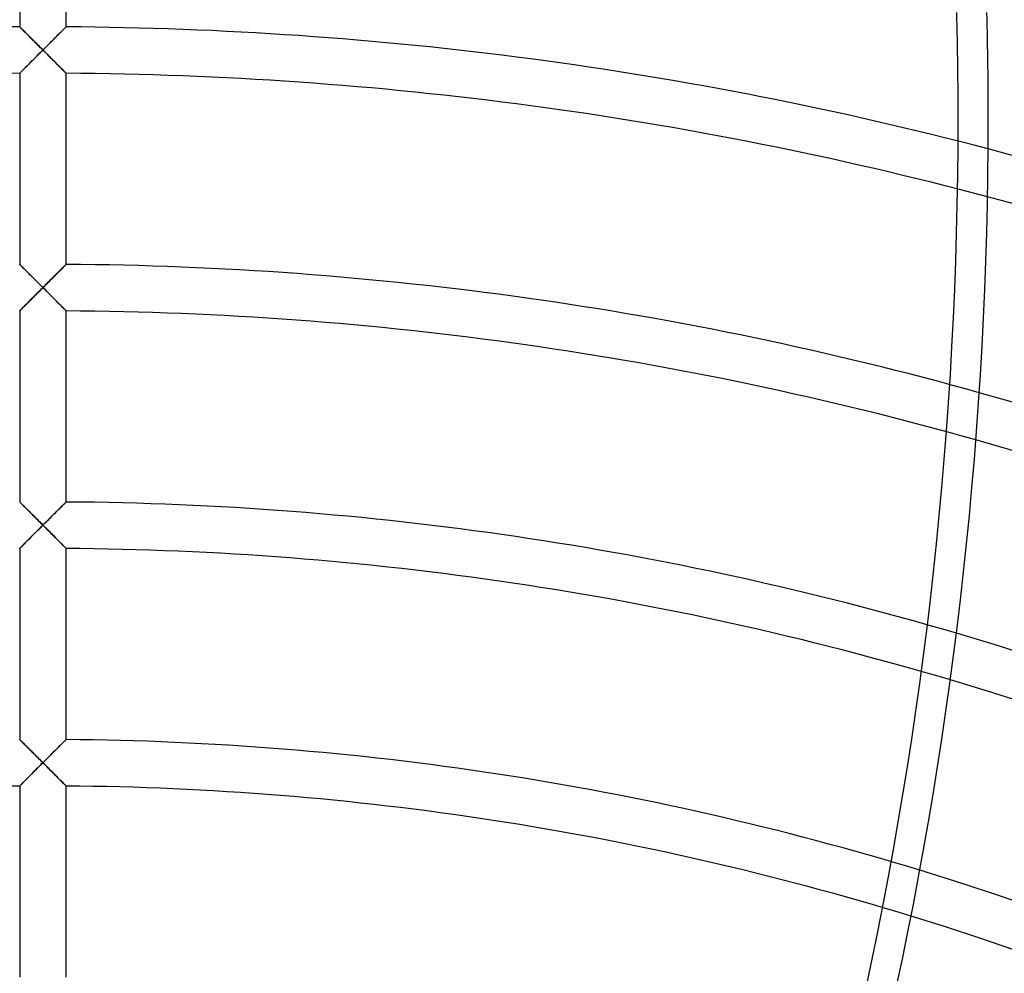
# Model space of a CAD drawing. Header units: millimetres. Extents: x -250 to 250, y -250 to 250.
# Tile 21 of 26: x -1 to 48, y 138 to 186. Entities that reach past the tile are written whole.
import ezdxf

# ---------------------------------------------------------------- set-up
doc = ezdxf.new("R2010")
doc.units = ezdxf.units.MM
doc.layers.add('HIDDEN', color=7, linetype='Continuous')
doc.layers.add('THICK', color=7, linetype='Continuous')

msp = doc.modelspace()

# ---------------------------------------------------------------- linework, layer by layer
at = {"layer": 'HIDDEN'}
for p, q in [((-1.16, 195.237), (-1.16, 185.69)), ((1.16, 185.69), (1.16, 195.237)), ((-1.157, 185.687), (-1.16, 185.69)), ((-1.16, 185.69), (-1.157, 185.687)), ((-1.149, 185.679), (-1.157, 185.687)), ((-1.157, 185.687), (-1.148, 185.678)), ((-1.135, 185.665), (-1.149, 185.679)), ((-1.148, 185.678), (-1.133, 185.663)), ((-1.116, 185.646), (-1.135, 185.665)), ((-1.133, 185.663), (-1.113, 185.643)), ((-1.092, 185.622), (-1.116, 185.646)), ((-1.113, 185.643), (-1.087, 185.617)), ((-1.064, 185.594), (-1.092, 185.622)), ((-1.087, 185.617), (-1.057, 185.587)), ((-1.032, 185.562), (-1.064, 185.594)), ((-1.057, 185.587), (-1.023, 185.553)), ((-0.996, 185.527), (-1.032, 185.562)), ((-1.023, 185.553), (-0.985, 185.515)), ((-0.958, 185.488), (-0.996, 185.527)), ((-0.985, 185.515), (-0.943, 185.474)), ((-0.916, 185.447), (-0.958, 185.488)), ((-0.943, 185.474), (-0.899, 185.43)), ((-0.872, 185.403), (-0.916, 185.447)), ((-0.899, 185.43), (-0.852, 185.384)), ((-0.825, 185.357), (-0.872, 185.403)), ((0.872, 185.403), (0.825, 185.357)), ((0.852, 185.384), (0.899, 185.43)), ((0.916, 185.447), (0.872, 185.403)), ((0.899, 185.43), (0.943, 185.474)), ((0.958, 185.488), (0.916, 185.447)), ((0.943, 185.474), (0.985, 185.515)), ((0.996, 185.527), (0.958, 185.488)), ((0.985, 185.515), (1.023, 185.553)), ((1.032, 185.562), (0.996, 185.527)), ((1.023, 185.553), (1.057, 185.587)), ((1.064, 185.594), (1.032, 185.562)), ((1.057, 185.587), (1.087, 185.617)), ((1.092, 185.622), (1.064, 185.594)), ((1.087, 185.617), (1.113, 185.643)), ((1.116, 185.646), (1.092, 185.622)), ((1.113, 185.643), (1.133, 185.663)), ((1.135, 185.665), (1.116, 185.646)), ((1.133, 185.663), (1.148, 185.678)), ((1.149, 185.679), (1.135, 185.665)), ((1.148, 185.678), (1.157, 185.687)), ((1.157, 185.687), (1.149, 185.679)), ((1.16, 185.69), (1.157, 185.687)), ((1.157, 185.687), (1.16, 185.69)), ((-0.852, 185.384), (-0.803, 185.335)), ((-0.777, 185.309), (-0.825, 185.357)), ((-0.803, 185.335), (-0.752, 185.284)), ((-0.727, 185.259), (-0.777, 185.309)), ((-0.752, 185.284), (-0.7, 185.232)), ((-0.676, 185.208), (-0.727, 185.259)), ((-0.7, 185.232), (-0.646, 185.178)), ((-0.623, 185.156), (-0.676, 185.208)), ((-0.646, 185.178), (-0.591, 185.123)), ((-0.57, 185.102), (-0.623, 185.156)), ((-0.591, 185.123), (-0.534, 185.067)), ((-0.515, 185.048), (-0.57, 185.102)), ((-0.534, 185.067), (-0.477, 185.01)), ((-0.46, 184.992), (-0.515, 185.048)), ((-0.477, 185.01), (-0.419, 184.952)), ((-0.404, 184.937), (-0.46, 184.992)), ((-0.419, 184.952), (-0.36, 184.893)), ((-0.347, 184.88), (-0.404, 184.937)), ((0.404, 184.937), (0.347, 184.88)), ((0.36, 184.893), (0.419, 184.952)), ((0.46, 184.992), (0.404, 184.937)), ((0.419, 184.952), (0.477, 185.01)), ((0.515, 185.048), (0.46, 184.992)), ((0.477, 185.01), (0.534, 185.067)), ((0.57, 185.102), (0.515, 185.048)), ((0.534, 185.067), (0.591, 185.123)), ((0.623, 185.156), (0.57, 185.102)), ((0.591, 185.123), (0.646, 185.178)), ((0.676, 185.208), (0.623, 185.156)), ((0.646, 185.178), (0.7, 185.232)), ((0.727, 185.259), (0.676, 185.208)), ((0.7, 185.232), (0.752, 185.284)), ((0.777, 185.309), (0.727, 185.259)), ((0.752, 185.284), (0.803, 185.335)), ((0.825, 185.357), (0.777, 185.309)), ((0.803, 185.335), (0.852, 185.384)), ((-0.36, 184.893), (-0.301, 184.834)), ((-0.29, 184.823), (-0.347, 184.88)), ((-0.301, 184.834), (-0.241, 184.774)), ((-0.232, 184.765), (-0.29, 184.823)), ((-0.241, 184.774), (-0.181, 184.714)), ((-0.174, 184.708), (-0.232, 184.765)), ((-0.181, 184.714), (-0.121, 184.654)), ((-0.116, 184.65), (-0.174, 184.708)), ((-0.142, 184.391), (-0.071, 184.462)), ((-0.121, 184.654), (-0.06, 184.594)), ((-0.061, 184.473), (-0.121, 184.412)), ((-0.058, 184.592), (-0.116, 184.65)), ((-0.071, 184.462), (0, 184.533)), ((0, 184.533), (-0.061, 184.473)), ((-0.06, 184.594), (0, 184.533)), ((0, 184.533), (-0.058, 184.592)), ((0, 184.533), (0.06, 184.594)), ((0.058, 184.592), (0, 184.533)), ((0, 184.533), (0.071, 184.462)), ((0.061, 184.473), (0, 184.533)), ((0.116, 184.65), (0.058, 184.592)), ((0.06, 184.594), (0.121, 184.654)), ((0.121, 184.412), (0.061, 184.473)), ((0.071, 184.462), (0.142, 184.391)), ((0.174, 184.708), (0.116, 184.65)), ((0.121, 184.654), (0.181, 184.714)), ((0.232, 184.765), (0.174, 184.708)), ((0.181, 184.714), (0.241, 184.774)), ((0.29, 184.823), (0.232, 184.765)), ((0.241, 184.774), (0.301, 184.834)), ((0.347, 184.88), (0.29, 184.823)), ((0.301, 184.834), (0.36, 184.893)), ((-0.667, 183.865), (-0.608, 183.925)), ((-0.591, 183.942), (-0.646, 183.886)), ((-0.608, 183.925), (-0.546, 183.986)), ((-0.534, 183.998), (-0.591, 183.942)), ((-0.546, 183.986), (-0.483, 184.05)), ((-0.477, 184.056), (-0.534, 183.998)), ((-0.483, 184.05), (-0.417, 184.116)), ((-0.419, 184.114), (-0.477, 184.056)), ((-0.36, 184.173), (-0.419, 184.114)), ((-0.417, 184.116), (-0.35, 184.183)), ((-0.301, 184.232), (-0.36, 184.173)), ((-0.35, 184.183), (-0.282, 184.251)), ((-0.241, 184.292), (-0.301, 184.232)), ((-0.282, 184.251), (-0.213, 184.321)), ((-0.181, 184.352), (-0.241, 184.292)), ((-0.213, 184.321), (-0.142, 184.391)), ((-0.121, 184.412), (-0.181, 184.352)), ((0.181, 184.352), (0.121, 184.412)), ((0.142, 184.391), (0.213, 184.321)), ((0.241, 184.292), (0.181, 184.352)), ((0.213, 184.321), (0.282, 184.251)), ((0.301, 184.232), (0.241, 184.292)), ((0.282, 184.251), (0.35, 184.183)), ((0.36, 184.173), (0.301, 184.232)), ((0.35, 184.183), (0.417, 184.116)), ((0.419, 184.114), (0.36, 184.173)), ((0.417, 184.116), (0.483, 184.05)), ((0.477, 184.056), (0.419, 184.114)), ((0.534, 183.998), (0.477, 184.056)), ((0.483, 184.05), (0.546, 183.986)), ((0.591, 183.942), (0.534, 183.998)), ((0.546, 183.986), (0.608, 183.925)), ((0.646, 183.886), (0.591, 183.942)), ((0.608, 183.925), (0.667, 183.865)), ((-1.117, 183.413), (-1.094, 183.436)), ((-1.087, 183.443), (-1.113, 183.417)), ((-1.094, 183.436), (-1.067, 183.463)), ((-1.057, 183.474), (-1.087, 183.443)), ((-1.067, 183.463), (-1.036, 183.495)), ((-1.022, 183.508), (-1.057, 183.474)), ((-1.036, 183.495), (-1.001, 183.529)), ((-0.984, 183.546), (-1.022, 183.508)), ((-1.001, 183.529), (-0.963, 183.568)), ((-0.943, 183.588), (-0.984, 183.546)), ((-0.963, 183.568), (-0.922, 183.609)), ((-0.899, 183.632), (-0.943, 183.588)), ((-0.922, 183.609), (-0.877, 183.654)), ((-0.852, 183.679), (-0.899, 183.632)), ((-0.877, 183.654), (-0.829, 183.702)), ((-0.803, 183.728), (-0.852, 183.679)), ((-0.829, 183.702), (-0.778, 183.753)), ((-0.752, 183.78), (-0.803, 183.728)), ((-0.778, 183.753), (-0.724, 183.808)), ((-0.7, 183.832), (-0.752, 183.78)), ((-0.724, 183.808), (-0.667, 183.865)), ((-0.646, 183.886), (-0.7, 183.832)), ((0.7, 183.832), (0.646, 183.886)), ((0.667, 183.865), (0.724, 183.808)), ((0.752, 183.78), (0.7, 183.832)), ((0.724, 183.808), (0.778, 183.753)), ((0.803, 183.728), (0.752, 183.78)), ((0.778, 183.753), (0.829, 183.702)), ((0.852, 183.679), (0.803, 183.728)), ((0.829, 183.702), (0.877, 183.654)), ((0.899, 183.632), (0.852, 183.679)), ((0.877, 183.654), (0.922, 183.609)), ((0.943, 183.588), (0.899, 183.632)), ((0.922, 183.609), (0.963, 183.568)), ((0.984, 183.546), (0.943, 183.588)), ((0.963, 183.568), (1.001, 183.529)), ((1.022, 183.508), (0.984, 183.546)), ((1.001, 183.529), (1.036, 183.495)), ((1.057, 183.474), (1.022, 183.508)), ((1.036, 183.495), (1.067, 183.463)), ((1.087, 183.443), (1.057, 183.474)), ((1.067, 183.463), (1.094, 183.436)), ((1.113, 183.417), (1.087, 183.443)), ((1.094, 183.436), (1.117, 183.413)), ((-1.157, 183.373), (-1.16, 183.37)), ((-1.16, 183.37), (-1.157, 183.372)), ((-1.16, 183.37), (-1.16, 173.823)), ((-1.148, 183.382), (-1.157, 183.373)), ((-1.157, 183.372), (-1.149, 183.381)), ((-1.149, 183.381), (-1.136, 183.394)), ((-1.133, 183.397), (-1.148, 183.382)), ((-1.136, 183.394), (-1.117, 183.413)), ((-1.113, 183.417), (-1.133, 183.397)), ((1.133, 183.397), (1.113, 183.417)), ((1.117, 183.413), (1.136, 183.394)), ((1.148, 183.382), (1.133, 183.397)), ((1.136, 183.394), (1.149, 183.381)), ((1.157, 183.373), (1.148, 183.382)), ((1.149, 183.381), (1.157, 183.372)), ((1.16, 183.37), (1.157, 183.373)), ((1.157, 183.372), (1.16, 183.37)), ((1.16, 173.823), (1.16, 183.37)), ((-1.157, 173.82), (-1.16, 173.823)), ((-1.16, 173.823), (-1.157, 173.82)), ((-1.148, 173.811), (-1.157, 173.82)), ((-1.157, 173.82), (-1.149, 173.812)), ((-1.149, 173.812), (-1.135, 173.798)), ((-1.133, 173.796), (-1.148, 173.811)), ((-1.135, 173.798), (-1.116, 173.779)), ((-1.113, 173.776), (-1.133, 173.796)), ((-1.116, 173.779), (-1.092, 173.755)), ((-1.087, 173.75), (-1.113, 173.776)), ((-1.092, 173.755), (-1.064, 173.727)), ((-1.057, 173.72), (-1.087, 173.75)), ((-1.064, 173.727), (-1.032, 173.696)), ((-1.023, 173.686), (-1.057, 173.72)), ((-1.032, 173.696), (-0.996, 173.66)), ((-0.985, 173.649), (-1.023, 173.686)), ((-0.996, 173.66), (-0.957, 173.621)), ((-0.943, 173.607), (-0.985, 173.649)), ((-0.957, 173.621), (-0.916, 173.58)), ((-0.899, 173.563), (-0.943, 173.607)), ((0.899, 173.563), (0.943, 173.607)), ((0.957, 173.621), (0.916, 173.58)), ((0.943, 173.607), (0.985, 173.649)), ((0.996, 173.66), (0.957, 173.621)), ((0.985, 173.649), (1.023, 173.686)), ((1.032, 173.696), (0.996, 173.66)), ((1.023, 173.686), (1.057, 173.72)), ((1.064, 173.727), (1.032, 173.696)), ((1.057, 173.72), (1.087, 173.75)), ((1.092, 173.755), (1.064, 173.727)), ((1.087, 173.75), (1.113, 173.776)), ((1.116, 173.779), (1.092, 173.755)), ((1.113, 173.776), (1.133, 173.796)), ((1.135, 173.798), (1.116, 173.779)), ((1.133, 173.796), (1.148, 173.811)), ((1.149, 173.812), (1.135, 173.798)), ((1.148, 173.811), (1.157, 173.82)), ((1.157, 173.82), (1.149, 173.812)), ((1.16, 173.823), (1.157, 173.82)), ((1.157, 173.82), (1.16, 173.823)), ((-0.916, 173.58), (-0.872, 173.536)), ((-0.852, 173.517), (-0.899, 173.563)), ((-0.872, 173.536), (-0.825, 173.49)), ((-0.803, 173.468), (-0.852, 173.517)), ((-0.825, 173.49), (-0.777, 173.442)), ((-0.752, 173.417), (-0.803, 173.468)), ((-0.777, 173.442), (-0.727, 173.392)), ((-0.7, 173.365), (-0.752, 173.417)), ((-0.727, 173.392), (-0.676, 173.341)), ((-0.646, 173.311), (-0.7, 173.365)), ((-0.676, 173.341), (-0.623, 173.289)), ((-0.591, 173.256), (-0.646, 173.311)), ((-0.623, 173.289), (-0.57, 173.235)), ((-0.534, 173.2), (-0.591, 173.256)), ((-0.57, 173.235), (-0.515, 173.181)), ((-0.477, 173.143), (-0.534, 173.2)), ((-0.515, 173.181), (-0.46, 173.126)), ((-0.419, 173.085), (-0.477, 173.143)), ((-0.46, 173.126), (-0.404, 173.07)), ((0.46, 173.126), (0.404, 173.07)), ((0.419, 173.085), (0.477, 173.143)), ((0.515, 173.181), (0.46, 173.126)), ((0.477, 173.143), (0.534, 173.2)), ((0.57, 173.235), (0.515, 173.181)), ((0.534, 173.2), (0.591, 173.256)), ((0.623, 173.289), (0.57, 173.235)), ((0.591, 173.256), (0.646, 173.311)), ((0.676, 173.341), (0.623, 173.289)), ((0.646, 173.311), (0.7, 173.365)), ((0.727, 173.392), (0.676, 173.341)), ((0.7, 173.365), (0.752, 173.417)), ((0.777, 173.442), (0.727, 173.392)), ((0.752, 173.417), (0.803, 173.468)), ((0.825, 173.49), (0.777, 173.442)), ((0.803, 173.468), (0.852, 173.517)), ((0.872, 173.536), (0.825, 173.49)), ((0.852, 173.517), (0.899, 173.563)), ((0.916, 173.58), (0.872, 173.536)), ((-0.36, 173.026), (-0.419, 173.085)), ((-0.404, 173.07), (-0.347, 173.013)), ((-0.301, 172.967), (-0.36, 173.026)), ((-0.347, 173.013), (-0.29, 172.956)), ((-0.241, 172.908), (-0.301, 172.967)), ((-0.29, 172.956), (-0.232, 172.899)), ((-0.181, 172.848), (-0.241, 172.908)), ((-0.232, 172.899), (-0.174, 172.841)), ((-0.121, 172.787), (-0.181, 172.848)), ((-0.174, 172.841), (-0.116, 172.783)), ((-0.06, 172.727), (-0.121, 172.787)), ((-0.116, 172.783), (-0.058, 172.725)), ((-0.071, 172.596), (0, 172.667)), ((0, 172.667), (-0.061, 172.606)), ((0, 172.667), (-0.06, 172.727)), ((-0.058, 172.725), (0, 172.667)), ((0, 172.667), (0.06, 172.727)), ((0.058, 172.725), (0, 172.667)), ((0, 172.667), (0.071, 172.596)), ((0.061, 172.606), (0, 172.667)), ((0.116, 172.783), (0.058, 172.725)), ((0.06, 172.727), (0.121, 172.787)), ((0.174, 172.841), (0.116, 172.783)), ((0.121, 172.787), (0.181, 172.848)), ((0.232, 172.899), (0.174, 172.841)), ((0.181, 172.848), (0.241, 172.908)), ((0.29, 172.956), (0.232, 172.899)), ((0.241, 172.908), (0.301, 172.967)), ((0.347, 173.013), (0.29, 172.956)), ((0.301, 172.967), (0.36, 173.026)), ((0.404, 173.07), (0.347, 173.013)), ((0.36, 173.026), (0.419, 173.085)), ((-0.534, 172.131), (-0.591, 172.075)), ((-0.546, 172.12), (-0.482, 172.184)), ((-0.477, 172.189), (-0.534, 172.131)), ((-0.482, 172.184), (-0.417, 172.249)), ((-0.419, 172.247), (-0.477, 172.189)), ((-0.36, 172.306), (-0.419, 172.247)), ((-0.417, 172.249), (-0.35, 172.316)), ((-0.301, 172.365), (-0.36, 172.306)), ((-0.35, 172.316), (-0.282, 172.385)), ((-0.241, 172.425), (-0.301, 172.365)), ((-0.282, 172.385), (-0.213, 172.454)), ((-0.181, 172.485), (-0.241, 172.425)), ((-0.213, 172.454), (-0.142, 172.525)), ((-0.121, 172.546), (-0.181, 172.485)), ((-0.142, 172.525), (-0.071, 172.596)), ((-0.061, 172.606), (-0.121, 172.546)), ((0.121, 172.546), (0.061, 172.606)), ((0.071, 172.596), (0.142, 172.525)), ((0.181, 172.485), (0.121, 172.546)), ((0.142, 172.525), (0.213, 172.454)), ((0.241, 172.425), (0.181, 172.485)), ((0.213, 172.454), (0.282, 172.385)), ((0.301, 172.365), (0.241, 172.425)), ((0.282, 172.385), (0.35, 172.316)), ((0.36, 172.306), (0.301, 172.365)), ((0.35, 172.316), (0.417, 172.249)), ((0.419, 172.247), (0.36, 172.306)), ((0.417, 172.249), (0.482, 172.184)), ((0.477, 172.189), (0.419, 172.247)), ((0.534, 172.131), (0.477, 172.189)), ((0.482, 172.184), (0.546, 172.12)), ((0.591, 172.075), (0.534, 172.131)), ((-1.023, 171.641), (-1.057, 171.607)), ((-1.035, 171.628), (-1.001, 171.663)), ((-0.985, 171.679), (-1.023, 171.641)), ((-1.001, 171.663), (-0.963, 171.701)), ((-0.943, 171.721), (-0.985, 171.679)), ((-0.963, 171.701), (-0.921, 171.743)), ((-0.899, 171.765), (-0.943, 171.721)), ((-0.921, 171.743), (-0.877, 171.788)), ((-0.852, 171.812), (-0.899, 171.765)), ((-0.877, 171.788), (-0.829, 171.836)), ((-0.803, 171.861), (-0.852, 171.812)), ((-0.829, 171.836), (-0.778, 171.887)), ((-0.752, 171.913), (-0.803, 171.861)), ((-0.778, 171.887), (-0.724, 171.942)), ((-0.7, 171.965), (-0.752, 171.913)), ((-0.724, 171.942), (-0.667, 171.999)), ((-0.646, 172.019), (-0.7, 171.965)), ((-0.667, 171.999), (-0.607, 172.058)), ((-0.591, 172.075), (-0.646, 172.019)), ((-0.607, 172.058), (-0.546, 172.12)), ((0.546, 172.12), (0.607, 172.058)), ((0.646, 172.019), (0.591, 172.075)), ((0.607, 172.058), (0.667, 171.999)), ((0.7, 171.965), (0.646, 172.019)), ((0.667, 171.999), (0.724, 171.942)), ((0.752, 171.913), (0.7, 171.965)), ((0.724, 171.942), (0.778, 171.887)), ((0.803, 171.861), (0.752, 171.913)), ((0.778, 171.887), (0.829, 171.836)), ((0.852, 171.812), (0.803, 171.861)), ((0.829, 171.836), (0.877, 171.788)), ((0.899, 171.765), (0.852, 171.812)), ((0.877, 171.788), (0.921, 171.743)), ((0.943, 171.721), (0.899, 171.765)), ((0.921, 171.743), (0.963, 171.701)), ((0.985, 171.679), (0.943, 171.721)), ((0.963, 171.701), (1.001, 171.663)), ((1.023, 171.641), (0.985, 171.679)), ((1.001, 171.663), (1.035, 171.628)), ((1.057, 171.607), (1.023, 171.641)), ((-1.16, 171.503), (-1.157, 171.506)), ((-1.157, 171.506), (-1.16, 171.503)), ((-1.16, 171.503), (-1.16, 161.956)), ((-1.148, 171.515), (-1.157, 171.506)), ((-1.157, 171.506), (-1.149, 171.514)), ((-1.149, 171.514), (-1.136, 171.527)), ((-1.133, 171.53), (-1.148, 171.515)), ((-1.136, 171.527), (-1.117, 171.546)), ((-1.112, 171.551), (-1.133, 171.53)), ((-1.117, 171.546), (-1.094, 171.569)), ((-1.087, 171.576), (-1.112, 171.551)), ((-1.094, 171.569), (-1.067, 171.597)), ((-1.057, 171.607), (-1.087, 171.576)), ((-1.067, 171.597), (-1.035, 171.628)), ((1.035, 171.628), (1.067, 171.597)), ((1.087, 171.576), (1.057, 171.607)), ((1.067, 171.597), (1.094, 171.569)), ((1.112, 171.551), (1.087, 171.576)), ((1.094, 171.569), (1.117, 171.546)), ((1.133, 171.53), (1.112, 171.551)), ((1.117, 171.546), (1.136, 171.527)), ((1.148, 171.515), (1.133, 171.53)), ((1.136, 171.527), (1.149, 171.514)), ((1.157, 171.506), (1.148, 171.515)), ((1.149, 171.514), (1.157, 171.506)), ((1.157, 171.506), (1.16, 171.503)), ((1.16, 171.503), (1.157, 171.506)), ((1.16, 161.956), (1.16, 171.503)), ((-1.157, 161.953), (-1.16, 161.956)), ((-1.16, 161.956), (-1.157, 161.953)), ((-1.148, 161.944), (-1.157, 161.953)), ((-1.157, 161.953), (-1.149, 161.945)), ((-1.149, 161.945), (-1.135, 161.931)), ((-1.133, 161.929), (-1.148, 161.944)), ((-1.135, 161.931), (-1.116, 161.912)), ((-1.113, 161.909), (-1.133, 161.929)), ((-1.116, 161.912), (-1.092, 161.888)), ((-1.087, 161.883), (-1.113, 161.909)), ((-1.092, 161.888), (-1.064, 161.861)), ((-1.057, 161.854), (-1.087, 161.883)), ((-1.064, 161.861), (-1.032, 161.829)), ((-1.023, 161.82), (-1.057, 161.854)), ((-1.032, 161.829), (-0.996, 161.793)), ((-0.985, 161.782), (-1.023, 161.82)), ((-0.996, 161.793), (-0.958, 161.755)), ((0.958, 161.755), (0.996, 161.793)), ((1.023, 161.82), (0.985, 161.782)), ((0.996, 161.793), (1.032, 161.829)), ((1.057, 161.854), (1.023, 161.82)), ((1.032, 161.829), (1.064, 161.861)), ((1.087, 161.883), (1.057, 161.854)), ((1.064, 161.861), (1.092, 161.888)), ((1.113, 161.909), (1.087, 161.883)), ((1.092, 161.888), (1.116, 161.912)), ((1.133, 161.929), (1.113, 161.909)), ((1.116, 161.912), (1.135, 161.931)), ((1.148, 161.944), (1.133, 161.929)), ((1.135, 161.931), (1.149, 161.945)), ((1.157, 161.953), (1.148, 161.944)), ((1.149, 161.945), (1.157, 161.953)), ((1.16, 161.956), (1.157, 161.953)), ((1.157, 161.953), (1.16, 161.956)), ((-0.944, 161.741), (-0.985, 161.782)), ((-0.958, 161.755), (-0.916, 161.713)), ((-0.899, 161.697), (-0.944, 161.741)), ((-0.916, 161.713), (-0.872, 161.669)), ((-0.852, 161.65), (-0.899, 161.697)), ((-0.872, 161.669), (-0.825, 161.623)), ((-0.803, 161.601), (-0.852, 161.65)), ((-0.825, 161.623), (-0.777, 161.575)), ((-0.752, 161.551), (-0.803, 161.601)), ((-0.777, 161.575), (-0.727, 161.526)), ((-0.7, 161.498), (-0.752, 161.551)), ((-0.727, 161.526), (-0.676, 161.475)), ((-0.646, 161.445), (-0.7, 161.498)), ((-0.676, 161.475), (-0.624, 161.422)), ((-0.591, 161.39), (-0.646, 161.445)), ((-0.624, 161.422), (-0.57, 161.369)), ((-0.534, 161.333), (-0.591, 161.39)), ((-0.57, 161.369), (-0.515, 161.314)), ((-0.477, 161.276), (-0.534, 161.333)), ((-0.515, 161.314), (-0.46, 161.259)), ((0.46, 161.259), (0.515, 161.314)), ((0.534, 161.333), (0.477, 161.276)), ((0.515, 161.314), (0.57, 161.369)), ((0.591, 161.39), (0.534, 161.333)), ((0.57, 161.369), (0.624, 161.422)), ((0.646, 161.445), (0.591, 161.39)), ((0.624, 161.422), (0.676, 161.475)), ((0.7, 161.498), (0.646, 161.445)), ((0.676, 161.475), (0.727, 161.526)), ((0.752, 161.551), (0.7, 161.498)), ((0.727, 161.526), (0.777, 161.575)), ((0.803, 161.601), (0.752, 161.551)), ((0.777, 161.575), (0.825, 161.623)), ((0.852, 161.65), (0.803, 161.601)), ((0.825, 161.623), (0.872, 161.669)), ((0.899, 161.697), (0.852, 161.65)), ((0.872, 161.669), (0.916, 161.713)), ((0.944, 161.741), (0.899, 161.697)), ((0.916, 161.713), (0.958, 161.755)), ((0.985, 161.782), (0.944, 161.741)), ((-0.419, 161.218), (-0.477, 161.276)), ((-0.46, 161.259), (-0.404, 161.203)), ((-0.36, 161.16), (-0.419, 161.218)), ((-0.404, 161.203), (-0.347, 161.147)), ((-0.301, 161.101), (-0.36, 161.16)), ((-0.347, 161.147), (-0.29, 161.09)), ((-0.241, 161.041), (-0.301, 161.101)), ((-0.29, 161.09), (-0.232, 161.032)), ((-0.181, 160.981), (-0.241, 161.041)), ((-0.232, 161.032), (-0.174, 160.974)), ((-0.121, 160.921), (-0.181, 160.981)), ((-0.174, 160.974), (-0.116, 160.916)), ((-0.06, 160.86), (-0.121, 160.921)), ((-0.116, 160.916), (-0.058, 160.858)), ((0, 160.8), (-0.06, 160.86)), ((-0.058, 160.858), (0, 160.8)), ((0.06, 160.86), (0, 160.8)), ((0, 160.8), (0.058, 160.858)), ((0.058, 160.858), (0.116, 160.916)), ((0.121, 160.921), (0.06, 160.86)), ((0.116, 160.916), (0.174, 160.974)), ((0.181, 160.981), (0.121, 160.921)), ((0.174, 160.974), (0.232, 161.032)), ((0.241, 161.041), (0.181, 160.981)), ((0.232, 161.032), (0.29, 161.09)), ((0.301, 161.101), (0.241, 161.041)), ((0.29, 161.09), (0.347, 161.147)), ((0.36, 161.16), (0.301, 161.101)), ((0.347, 161.147), (0.404, 161.203)), ((0.419, 161.218), (0.36, 161.16)), ((0.404, 161.203), (0.46, 161.259)), ((0.477, 161.276), (0.419, 161.218)), ((-0.498, 160.301), (-0.44, 160.36)), ((-0.436, 160.364), (-0.496, 160.304)), ((-0.44, 160.36), (-0.38, 160.42)), ((-0.375, 160.425), (-0.436, 160.364)), ((-0.38, 160.42), (-0.318, 160.481)), ((-0.313, 160.487), (-0.375, 160.425)), ((-0.318, 160.481), (-0.256, 160.544)), ((-0.251, 160.549), (-0.313, 160.487)), ((-0.256, 160.544), (-0.193, 160.607)), ((-0.189, 160.611), (-0.251, 160.549)), ((-0.193, 160.607), (-0.129, 160.671)), ((-0.126, 160.674), (-0.189, 160.611)), ((-0.129, 160.671), (-0.065, 160.735)), ((-0.063, 160.737), (-0.126, 160.674)), ((-0.065, 160.735), (0, 160.8)), ((0, 160.8), (-0.063, 160.737)), ((0, 160.8), (0.065, 160.735)), ((0.063, 160.737), (0, 160.8)), ((0.126, 160.674), (0.063, 160.737)), ((0.065, 160.735), (0.129, 160.671)), ((0.189, 160.611), (0.126, 160.674)), ((0.129, 160.671), (0.193, 160.607)), ((0.251, 160.549), (0.189, 160.611)), ((0.193, 160.607), (0.256, 160.544)), ((0.313, 160.487), (0.251, 160.549)), ((0.256, 160.544), (0.318, 160.481)), ((0.375, 160.425), (0.313, 160.487)), ((0.318, 160.481), (0.38, 160.42)), ((0.436, 160.364), (0.375, 160.425)), ((0.38, 160.42), (0.44, 160.36)), ((0.496, 160.304), (0.436, 160.364)), ((0.44, 160.36), (0.498, 160.301)), ((-0.992, 159.805), (-0.952, 159.845)), ((-0.928, 159.87), (-0.972, 159.825)), ((-0.952, 159.845), (-0.91, 159.888)), ((-0.881, 159.917), (-0.928, 159.87)), ((-0.91, 159.888), (-0.865, 159.933)), ((-0.831, 159.967), (-0.881, 159.917)), ((-0.865, 159.933), (-0.817, 159.98)), ((-0.779, 160.019), (-0.831, 159.967)), ((-0.817, 159.98), (-0.768, 160.03)), ((-0.725, 160.073), (-0.779, 160.019)), ((-0.768, 160.03), (-0.717, 160.081)), ((-0.67, 160.129), (-0.725, 160.073)), ((-0.717, 160.081), (-0.665, 160.133)), ((-0.613, 160.186), (-0.67, 160.129)), ((-0.665, 160.133), (-0.611, 160.188)), ((-0.555, 160.244), (-0.613, 160.186)), ((-0.611, 160.188), (-0.556, 160.243)), ((-0.556, 160.243), (-0.498, 160.301)), ((-0.496, 160.304), (-0.555, 160.244)), ((0.555, 160.244), (0.496, 160.304)), ((0.498, 160.301), (0.556, 160.243)), ((0.613, 160.186), (0.555, 160.244)), ((0.556, 160.243), (0.611, 160.188)), ((0.611, 160.188), (0.665, 160.133)), ((0.67, 160.129), (0.613, 160.186)), ((0.665, 160.133), (0.717, 160.081)), ((0.725, 160.073), (0.67, 160.129)), ((0.717, 160.081), (0.768, 160.03)), ((0.779, 160.019), (0.725, 160.073)), ((0.768, 160.03), (0.817, 159.98)), ((0.831, 159.967), (0.779, 160.019)), ((0.817, 159.98), (0.865, 159.933)), ((0.881, 159.917), (0.831, 159.967)), ((0.865, 159.933), (0.91, 159.888)), ((0.928, 159.87), (0.881, 159.917)), ((0.91, 159.888), (0.952, 159.845)), ((0.972, 159.825), (0.928, 159.87)), ((0.952, 159.845), (0.992, 159.805)), ((-1.16, 159.636), (-1.157, 159.639)), ((-1.157, 159.639), (-1.16, 159.636)), ((-1.16, 159.636), (-1.16, 150.089)), ((-1.147, 159.649), (-1.157, 159.639)), ((-1.157, 159.639), (-1.148, 159.647)), ((-1.148, 159.647), (-1.134, 159.662)), ((-1.131, 159.665), (-1.147, 159.649)), ((-1.134, 159.662), (-1.115, 159.682)), ((-1.109, 159.688), (-1.131, 159.665)), ((-1.115, 159.682), (-1.09, 159.706)), ((-1.081, 159.715), (-1.109, 159.688)), ((-1.09, 159.706), (-1.061, 159.735)), ((-1.049, 159.748), (-1.081, 159.715)), ((-1.061, 159.735), (-1.029, 159.768)), ((-1.012, 159.784), (-1.049, 159.748)), ((-1.029, 159.768), (-0.992, 159.805)), ((-0.972, 159.825), (-1.012, 159.784)), ((1.012, 159.784), (0.972, 159.825)), ((0.992, 159.805), (1.029, 159.768)), ((1.049, 159.748), (1.012, 159.784)), ((1.029, 159.768), (1.061, 159.735)), ((1.081, 159.715), (1.049, 159.748)), ((1.061, 159.735), (1.09, 159.706)), ((1.109, 159.688), (1.081, 159.715)), ((1.09, 159.706), (1.115, 159.682)), ((1.131, 159.665), (1.109, 159.688)), ((1.115, 159.682), (1.134, 159.662)), ((1.147, 159.649), (1.131, 159.665)), ((1.134, 159.662), (1.148, 159.647)), ((1.157, 159.639), (1.147, 159.649)), ((1.148, 159.647), (1.157, 159.639)), ((1.157, 159.639), (1.16, 159.636)), ((1.16, 159.636), (1.157, 159.639)), ((1.16, 150.089), (1.16, 159.636)), ((-1.157, 150.086), (-1.16, 150.089)), ((-1.16, 150.089), (-1.157, 150.086)), ((-1.148, 150.077), (-1.157, 150.086)), ((-1.157, 150.086), (-1.149, 150.078)), ((-1.149, 150.078), (-1.135, 150.064)), ((-1.133, 150.062), (-1.148, 150.077)), ((-1.135, 150.064), (-1.116, 150.045)), ((-1.112, 150.042), (-1.133, 150.062)), ((-1.116, 150.045), (-1.092, 150.021)), ((-1.087, 150.016), (-1.112, 150.042)), ((-1.092, 150.021), (-1.064, 149.994)), ((-1.057, 149.987), (-1.087, 150.016)), ((-1.064, 149.994), (-1.032, 149.962)), ((1.032, 149.962), (1.064, 149.994)), ((1.087, 150.016), (1.057, 149.987)), ((1.064, 149.994), (1.092, 150.021)), ((1.112, 150.042), (1.087, 150.016)), ((1.092, 150.021), (1.116, 150.045)), ((1.133, 150.062), (1.112, 150.042)), ((1.116, 150.045), (1.135, 150.064)), ((1.148, 150.077), (1.133, 150.062)), ((1.135, 150.064), (1.149, 150.078)), ((1.157, 150.086), (1.148, 150.077)), ((1.149, 150.078), (1.157, 150.086)), ((1.16, 150.089), (1.157, 150.086)), ((1.157, 150.086), (1.16, 150.089)), ((-1.023, 149.953), (-1.057, 149.987)), ((-1.032, 149.962), (-0.996, 149.926)), ((-0.985, 149.915), (-1.023, 149.953)), ((-0.996, 149.926), (-0.958, 149.888)), ((-0.943, 149.874), (-0.985, 149.915)), ((-0.958, 149.888), (-0.916, 149.846)), ((-0.899, 149.83), (-0.943, 149.874)), ((-0.916, 149.846), (-0.872, 149.803)), ((-0.852, 149.783), (-0.899, 149.83)), ((-0.872, 149.803), (-0.825, 149.757)), ((-0.803, 149.735), (-0.852, 149.783)), ((-0.825, 149.757), (-0.777, 149.709)), ((-0.753, 149.684), (-0.803, 149.735)), ((-0.777, 149.709), (-0.727, 149.659)), ((-0.7, 149.632), (-0.753, 149.684)), ((-0.727, 149.659), (-0.676, 149.608)), ((-0.646, 149.578), (-0.7, 149.632)), ((-0.676, 149.608), (-0.624, 149.556)), ((-0.591, 149.523), (-0.646, 149.578)), ((-0.624, 149.556), (-0.57, 149.502)), ((-0.534, 149.467), (-0.591, 149.523)), ((-0.57, 149.502), (-0.515, 149.448)), ((0.515, 149.448), (0.57, 149.502)), ((0.591, 149.523), (0.534, 149.467)), ((0.57, 149.502), (0.624, 149.556)), ((0.646, 149.578), (0.591, 149.523)), ((0.624, 149.556), (0.676, 149.608)), ((0.7, 149.632), (0.646, 149.578)), ((0.676, 149.608), (0.727, 149.659)), ((0.753, 149.684), (0.7, 149.632)), ((0.727, 149.659), (0.777, 149.709)), ((0.803, 149.735), (0.753, 149.684)), ((0.777, 149.709), (0.825, 149.757)), ((0.852, 149.783), (0.803, 149.735)), ((0.825, 149.757), (0.872, 149.803)), ((0.899, 149.83), (0.852, 149.783)), ((0.872, 149.803), (0.916, 149.846)), ((0.943, 149.874), (0.899, 149.83)), ((0.916, 149.846), (0.958, 149.888)), ((0.985, 149.915), (0.943, 149.874)), ((0.958, 149.888), (0.996, 149.926)), ((1.023, 149.953), (0.985, 149.915)), ((0.996, 149.926), (1.032, 149.962)), ((1.057, 149.987), (1.023, 149.953)), ((-0.477, 149.409), (-0.534, 149.467)), ((-0.515, 149.448), (-0.46, 149.392)), ((-0.419, 149.352), (-0.477, 149.409)), ((-0.46, 149.392), (-0.404, 149.336)), ((-0.36, 149.293), (-0.419, 149.352)), ((-0.404, 149.336), (-0.347, 149.28)), ((-0.301, 149.234), (-0.36, 149.293)), ((-0.347, 149.28), (-0.29, 149.223)), ((-0.241, 149.174), (-0.301, 149.234)), ((-0.29, 149.223), (-0.232, 149.165)), ((-0.181, 149.114), (-0.241, 149.174)), ((-0.232, 149.165), (-0.174, 149.108)), ((-0.121, 149.054), (-0.181, 149.114)), ((-0.174, 149.108), (-0.116, 149.05)), ((-0.06, 148.994), (-0.121, 149.054)), ((-0.116, 149.05), (-0.058, 148.992)), ((0.058, 148.992), (0.116, 149.05)), ((0.121, 149.054), (0.06, 148.994)), ((0.116, 149.05), (0.174, 149.108)), ((0.181, 149.114), (0.121, 149.054)), ((0.174, 149.108), (0.232, 149.165)), ((0.241, 149.174), (0.181, 149.114)), ((0.232, 149.165), (0.29, 149.223)), ((0.301, 149.234), (0.241, 149.174)), ((0.29, 149.223), (0.347, 149.28)), ((0.36, 149.293), (0.301, 149.234)), ((0.347, 149.28), (0.404, 149.336)), ((0.419, 149.352), (0.36, 149.293)), ((0.404, 149.336), (0.46, 149.392)), ((0.477, 149.409), (0.419, 149.352)), ((0.46, 149.392), (0.515, 149.448)), ((0.534, 149.467), (0.477, 149.409)), ((-0.439, 148.493), (-0.379, 148.554)), ((-0.375, 148.558), (-0.436, 148.497)), ((-0.379, 148.554), (-0.318, 148.615)), ((-0.313, 148.62), (-0.375, 148.558)), ((-0.318, 148.615), (-0.256, 148.677)), ((-0.251, 148.682), (-0.313, 148.62)), ((-0.256, 148.677), (-0.193, 148.74)), ((-0.189, 148.745), (-0.251, 148.682)), ((-0.193, 148.74), (-0.129, 148.804)), ((-0.126, 148.807), (-0.189, 148.745)), ((-0.129, 148.804), (-0.064, 148.869)), ((-0.063, 148.87), (-0.126, 148.807)), ((-0.064, 148.869), (0, 148.933)), ((0, 148.933), (-0.063, 148.87)), ((0, 148.933), (-0.06, 148.994)), ((-0.058, 148.992), (0, 148.933)), ((0.06, 148.994), (0, 148.933)), ((0, 148.933), (0.058, 148.992)), ((0, 148.933), (0.064, 148.869)), ((0.063, 148.87), (0, 148.933)), ((0.126, 148.807), (0.063, 148.87)), ((0.064, 148.869), (0.129, 148.804)), ((0.189, 148.745), (0.126, 148.807)), ((0.129, 148.804), (0.193, 148.74)), ((0.251, 148.682), (0.189, 148.745)), ((0.193, 148.74), (0.256, 148.677)), ((0.313, 148.62), (0.251, 148.682)), ((0.256, 148.677), (0.318, 148.615)), ((0.375, 148.558), (0.313, 148.62)), ((0.318, 148.615), (0.379, 148.554)), ((0.436, 148.497), (0.375, 148.558)), ((0.379, 148.554), (0.439, 148.493)), ((-0.881, 148.05), (-0.928, 148.003)), ((-0.909, 148.021), (-0.864, 148.066)), ((-0.831, 148.1), (-0.881, 148.05)), ((-0.864, 148.066), (-0.817, 148.114)), ((-0.78, 148.152), (-0.831, 148.1)), ((-0.817, 148.114), (-0.768, 148.164)), ((-0.726, 148.206), (-0.78, 148.152)), ((-0.768, 148.164), (-0.717, 148.215)), ((-0.67, 148.261), (-0.726, 148.206)), ((-0.717, 148.215), (-0.665, 148.267)), ((-0.613, 148.319), (-0.67, 148.261)), ((-0.665, 148.267), (-0.611, 148.321)), ((-0.555, 148.377), (-0.613, 148.319)), ((-0.611, 148.321), (-0.555, 148.377)), ((-0.496, 148.437), (-0.555, 148.377)), ((-0.555, 148.377), (-0.498, 148.435)), ((-0.498, 148.435), (-0.439, 148.493)), ((-0.436, 148.497), (-0.496, 148.437)), ((0.496, 148.437), (0.436, 148.497)), ((0.439, 148.493), (0.498, 148.435)), ((0.555, 148.377), (0.496, 148.437)), ((0.498, 148.435), (0.555, 148.377)), ((0.555, 148.377), (0.611, 148.321)), ((0.613, 148.319), (0.555, 148.377)), ((0.611, 148.321), (0.665, 148.267)), ((0.67, 148.261), (0.613, 148.319)), ((0.665, 148.267), (0.717, 148.215)), ((0.726, 148.206), (0.67, 148.261)), ((0.717, 148.215), (0.768, 148.164)), ((0.78, 148.152), (0.726, 148.206)), ((0.768, 148.164), (0.817, 148.114)), ((0.831, 148.1), (0.78, 148.152)), ((0.817, 148.114), (0.864, 148.066)), ((0.881, 148.05), (0.831, 148.1)), ((0.864, 148.066), (0.909, 148.021)), ((0.928, 148.003), (0.881, 148.05)), ((-1.16, 147.769), (-1.157, 147.772)), ((-1.157, 147.772), (-1.16, 147.769)), ((-1.16, 147.769), (-1.16, 138.222)), ((-1.147, 147.782), (-1.157, 147.772)), ((-1.157, 147.772), (-1.148, 147.781)), ((-1.148, 147.781), (-1.134, 147.795)), ((-1.131, 147.798), (-1.147, 147.782)), ((-1.134, 147.795), (-1.114, 147.815)), ((-1.109, 147.82), (-1.131, 147.798)), ((-1.114, 147.815), (-1.09, 147.839)), ((-1.081, 147.848), (-1.109, 147.82)), ((-1.09, 147.839), (-1.061, 147.868)), ((-1.049, 147.88), (-1.081, 147.848)), ((-1.061, 147.868), (-1.028, 147.902)), ((-1.012, 147.917), (-1.049, 147.88)), ((-1.028, 147.902), (-0.992, 147.938)), ((-0.972, 147.958), (-1.012, 147.917)), ((-0.992, 147.938), (-0.952, 147.978)), ((-0.928, 148.003), (-0.972, 147.958)), ((-0.952, 147.978), (-0.909, 148.021)), ((0.909, 148.021), (0.952, 147.978)), ((0.972, 147.958), (0.928, 148.003)), ((0.952, 147.978), (0.992, 147.938)), ((1.012, 147.917), (0.972, 147.958)), ((0.992, 147.938), (1.028, 147.902)), ((1.049, 147.88), (1.012, 147.917)), ((1.028, 147.902), (1.061, 147.868)), ((1.081, 147.848), (1.049, 147.88)), ((1.061, 147.868), (1.09, 147.839)), ((1.109, 147.82), (1.081, 147.848)), ((1.09, 147.839), (1.114, 147.815)), ((1.131, 147.798), (1.109, 147.82)), ((1.114, 147.815), (1.134, 147.795)), ((1.147, 147.782), (1.131, 147.798)), ((1.134, 147.795), (1.148, 147.781)), ((1.157, 147.772), (1.147, 147.782)), ((1.148, 147.781), (1.157, 147.772)), ((1.157, 147.772), (1.16, 147.769)), ((1.16, 147.769), (1.157, 147.772)), ((1.16, 138.222), (1.16, 147.769))]:
    msp.add_line(p, q, dxfattribs=at)
for radius, start, end in [(233.16, 89.99998, 180.00002), (233.16, 0, 89.99998), (230.84, 89.99998, 180.00002), (230.84, 0, 89.99998), (221.293, 90.30033, 179.69968), (221.293, 0.30034, 89.69964), (218.973, 0.3035, 89.69649), (209.427, 90.31734, 179.68266), (209.427, 0.31736, 89.68262), (207.107, 90.32089, 179.67911), (207.107, 0.32091, 89.67907), (204, 89.99998, 270.00002), (204, 270.00002, 89.99998), (185.693, 90.35791, 103.53634), (185.693, 75.27118, 89.64205), (183.373, 90.36243, 103.31581), (183.373, 75.09053, 89.63753), (173.827, 74.39215, 89.61765), (171.507, 74.23413, 89.61249), (161.96, 73.63751, 89.58963), (159.64, 73.50659, 89.58367), (150.093, 73.0343, 89.5572), (147.773, 90.44975, 100.70765), (147.773, 72.93718, 89.55021)]:
    msp.add_arc((0, 0), radius, start, end, dxfattribs=at)
at = {"layer": 'THICK'}
for radius, start, end in [(214.393, 0, 180.00002), (205, 89.99998, 270.00002), (205, 270.00002, 89.99998), (200, 0, 180.00002), (197.56, 0.33644, 89.6636), (195.24, 24.5933, 83.40673), (185.693, 31.53634, 75.27118), (183.373, 31.31581, 75.09053), (173.827, 30.47116, 74.39215), (171.507, 30.28122, 74.23413), (161.96, 29.56497, 73.63751), (159.64, 29.40723, 73.50659), (150.093, 28.82969, 73.0343), (147.773, 28.70765, 72.93718)]:
    msp.add_arc((0, 0), radius, start, end, dxfattribs=at)
for centre, major_axis, start_param, end_param in [((-76.854, 181.093), (0, -160), 1.570796, 1.604014), ((-75.35, 181.093), (0, 160), -1.570796, -1.537579), ((-76.854, 181.093), (0, -160), 1.004743, 1.570796), ((-75.35, 181.093), (0, 160), -2.13685, -1.570796)]:
    msp.add_ellipse(centre, major_axis=major_axis, ratio=0.766044, start_param=start_param, end_param=end_param, dxfattribs=at)

doc.saveas('drawing.dxf')
